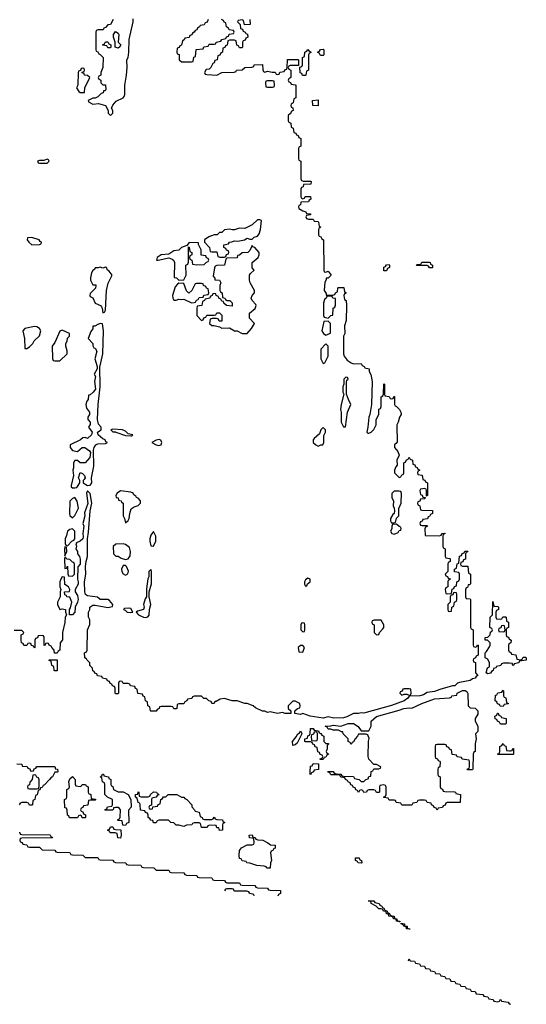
# Model space of a CAD drawing. Header units: inches. Extents: x 2710028 to 2964570, y 496606 to 722708.
# Tile 110 of 228: x 2816133 to 2820134, y 659134 to 666908. Entities that reach past the tile are written whole.
import ezdxf

# ---------------------------------------------------------------- set-up
doc = ezdxf.new("R2010")
doc.units = ezdxf.units.IN
doc.header["$MEASUREMENT"] = 0
for name, color, linetype in [('C8615', 7, 'Continuous'), ('C8616', 7, 'Continuous'), ('C8625', 7, 'Continuous'), ('C8626', 7, 'Continuous')]:
    doc.layers.add(name, color=color, linetype=linetype)

msp = doc.modelspace()

# ---------------------------------------------------------------- linework, layer by layer
at = {"layer": 'C8615', "color": 6}
for p, q in [((2817986, 659990), (2817982.7, 660000)), ((2818177, 660000), (2818171.5, 659988.5))]:
    msp.add_line(p, q, dxfattribs=at)
for points in [[(2819130, 659786), (2819108, 659790), (2819106, 659806), (2819086, 659810), (2819082, 659822), (2819068.4, 659828.4), (2819048, 659830), (2819046, 659846), (2819030, 659848), (2819026, 659866), (2819006, 659870), (2819002, 659882), (2818988, 659888), (2818970, 659888.7), (2818949, 659909), (2818910, 659929), (2818907.3, 659947.3), (2818886, 659950), (2818930, 659950.2), (2818938, 659938), (2818971, 659930), (2818976.9, 659916.9), (2818994, 659910), (2818998, 659898), (2819010, 659894), (2819018, 659878), (2819034, 659870), (2819038, 659858), (2819054, 659850), (2819058, 659838), (2819071.6, 659831.6), (2819090, 659831), (2819092.7, 659812.7), (2819112, 659810), (2819114, 659794), (2819134, 659790), (2819134, 659786)], [(2819210, 659726), (2819188, 659730), (2819186, 659746), (2819166, 659750), (2819162, 659762), (2819146, 659770), (2819146, 659774), (2819171.3, 659770), (2819172.7, 659752.7), (2819192, 659750), (2819194, 659734), (2819214, 659730), (2819214, 659726)]]:
    msp.add_lwpolyline(points, close=True, dxfattribs=at)
msp.add_lwpolyline([(2819204, 659476), (2819210, 659494), (2819218, 659478), (2819250, 659474), (2819258, 659458), (2819290, 659454), (2819298, 659438), (2819330, 659434), (2819338, 659418), (2819370, 659414), (2819378, 659398), (2819410, 659394), (2819418, 659378), (2819450, 659374), (2819458, 659358), (2819490, 659354), (2819498, 659338), (2819530, 659334), (2819538, 659318), (2819570, 659314), (2819578, 659298), (2819610, 659294), (2819618, 659278), (2819650, 659274), (2819658, 659258), (2819690, 659254), (2819698, 659238), (2819730, 659234), (2819738, 659218), (2819791.6, 659211.6), (2819798, 659198), (2819830, 659194), (2819838, 659178), (2819872.7, 659172.7), (2819878, 659158), (2819910, 659154), (2819922, 659158), (2819930, 659174), (2819938, 659158), (2819991.6, 659151.6), (2819998, 659138), (2820000, 659137.3)], dxfattribs=at)
at = {"layer": 'C8616', "color": 6}
for points in [[(2817952, 666910), (2817954, 666870), (2817907.3, 666867.3), (2817902, 666902), (2817890, 666906), (2817858, 666902), (2817854, 666890), (2817874, 666870), (2817878, 666838), (2817892.7, 666832.7), (2817898, 666818), (2817914, 666810), (2817918, 666798), (2817932.7, 666792.7), (2817934, 666770), (2817918, 666762), (2817912.7, 666747.3), (2817898, 666742), (2817894, 666730), (2817894, 666690), (2817890, 666686), (2817870, 666686), (2817862, 666702), (2817847.3, 666707.3), (2817842, 666742), (2817830, 666746), (2817790, 666746), (2817778, 666742), (2817772.7, 666707.3), (2817758, 666702), (2817752.7, 666687.3), (2817738, 666682), (2817734, 666650), (2817718, 666642), (2817712.7, 666627.3), (2817698, 666622), (2817692, 666590), (2817674, 666586), (2817670, 666566), (2817658, 666562), (2817642, 666530), (2817630, 666518), (2817605.4, 666514.6), (2817594, 666490), (2817598, 666478), (2817610, 666474), (2817690, 666471), (2817729.5, 666490.5), (2817827.3, 666492.7), (2817842, 666498), (2817846, 666510), (2817890, 666512), (2817911, 666531), (2817967.3, 666532.7), (2817982, 666538), (2817986, 666550), (2818050, 666554), (2818052.7, 666512.7), (2818058, 666498), (2818070, 666494), (2818090, 666502), (2818126, 666494), (2818150, 666494), (2818158, 666478), (2818170, 666474), (2818182, 666478), (2818187.3, 666492.7), (2818222, 666498), (2818227.3, 666512.7), (2818242, 666518), (2818246, 666530), (2818247.3, 666592.7), (2818330, 666594), (2818334, 666590), (2818334, 666546), (2818270, 666546), (2818258, 666542), (2818254, 666530), (2818258, 666518), (2818274, 666510), (2818274, 666450), (2818258, 666442), (2818254, 666430), (2818258, 666418), (2818272.7, 666412.7), (2818278, 666398), (2818310, 666394), (2818314, 666390), (2818314, 666290), (2818298, 666282), (2818294, 666250), (2818278, 666242), (2818274, 666230), (2818278, 666218), (2818291.6, 666211.6), (2818292, 666190), (2818278, 666182), (2818274, 666170), (2818254, 666150), (2818254, 666110), (2818258, 666098), (2818274, 666090), (2818278, 666058), (2818294, 666050), (2818298, 666018), (2818312.7, 666012.7), (2818318, 665998), (2818332.7, 665992.7), (2818338, 665978), (2818354, 665970), (2818354, 665910), (2818338, 665902), (2818334, 665890), (2818334, 665810), (2818338, 665798), (2818354, 665790), (2818354, 665650), (2818358, 665638), (2818372.7, 665632.7), (2818430, 665634), (2818434, 665630), (2818431.6, 665608.4), (2818374, 665606), (2818371.6, 665588.4), (2818358, 665582), (2818354, 665570), (2818354, 665510), (2818358, 665498), (2818370, 665494), (2818382, 665498), (2818388, 665512), (2818430, 665512), (2818432, 665490), (2818418, 665482), (2818414, 665470), (2818354, 665466), (2818350, 665446), (2818338, 665442), (2818334, 665430), (2818338, 665418), (2818370, 665398), (2818392, 665392), (2818398, 665378), (2818430, 665374), (2818430, 665368), (2818398, 665362), (2818394, 665350), (2818398, 665338), (2818412.7, 665332.7), (2818450, 665332), (2818458, 665318), (2818490, 665314), (2818494, 665310), (2818498, 665278), (2818512, 665270), (2818498, 665262), (2818494, 665250), (2818494, 665210), (2818498, 665198), (2818512.7, 665192.7), (2818518, 665178), (2818532, 665170), (2818534, 664930), (2818538, 664918), (2818550, 664914), (2818570, 664922), (2818594, 664890), (2818570, 664868), (2818554, 664866), (2818554, 664854), (2818543.6, 664836.4), (2818538, 664770), (2818554, 664746), (2818554, 664734), (2818607.3, 664732.7), (2818622, 664738), (2818628, 664752), (2818642, 664758), (2818646, 664790), (2818650, 664794), (2818692.7, 664792.7), (2818698, 664758), (2818711.6, 664751.6), (2818710, 664746), (2818698, 664742), (2818694, 664730), (2818698, 664698), (2818711.1, 664691.1), (2818714, 664650), (2818711.6, 664531.6), (2818698, 664490), (2818702, 664430), (2818691.3, 664408.7), (2818691, 664270), (2818696, 664250), (2818719.1, 664219.1), (2818750, 664198), (2818770, 664191), (2818830, 664194), (2818838, 664178), (2818854, 664170), (2818858, 664158), (2818894, 664150), (2818892, 664130), (2818907.1, 664107.1), (2818917.3, 664050), (2818910.7, 663869.3), (2818898.8, 663790), (2818891, 663770), (2818882.8, 663690), (2818874, 663650), (2818882, 663642), (2818890, 663642), (2818910, 663652), (2818928.9, 663671.1), (2818948, 663710), (2818949.1, 663750.9), (2818968.4, 663791.6), (2818969.1, 663830.9), (2818970, 663834), (2818982, 663838), (2818987.3, 663852.7), (2818988.7, 663930), (2819002, 663938), (2819006, 663950), (2819010, 664034), (2819014, 664030), (2819014, 663950), (2819018, 663938), (2819050, 663934), (2819058, 663918), (2819070, 663914), (2819082, 663918), (2819087.3, 663932.7), (2819092.7, 663932.7), (2819094, 663870), (2819098, 663858), (2819110, 663854), (2819131.3, 663830), (2819142, 663810), (2819144.7, 663790), (2819131.3, 663770), (2819122, 663730), (2819112, 663710), (2819114, 663570), (2819094, 663550), (2819092, 663530), (2819119.8, 663499.8), (2819131, 663469), (2819112, 663430), (2819114, 663390), (2819103.6, 663376.4), (2819094, 663350), (2819094, 663330), (2819130, 663294), (2819142, 663298), (2819150, 663314), (2819162, 663318), (2819166, 663330), (2819166, 663410), (2819182, 663418), (2819186, 663430), (2819202, 663438), (2819210, 663454), (2819218, 663438), (2819234, 663430), (2819238, 663398), (2819252.7, 663392.7), (2819258, 663378), (2819272.7, 663372.7), (2819278, 663358), (2819294, 663350), (2819278, 663342), (2819274, 663330), (2819278, 663318), (2819312.7, 663312.7), (2819318, 663278), (2819332.7, 663272.7), (2819338, 663258), (2819354, 663250), (2819354, 663150), (2819346, 663146), (2819346, 663190), (2819342, 663202), (2819330, 663206), (2819298, 663202), (2819294, 663190), (2819298, 663158), (2819312.7, 663152.7), (2819318, 663138), (2819334, 663134), (2819334, 663130), (2819330, 663126), (2819298, 663122), (2819292.7, 663107.3), (2819278, 663102), (2819274, 663090), (2819278, 663078), (2819294, 663070), (2819298, 663038), (2819310, 663034), (2819392, 663032), (2819394, 663010), (2819378, 663002), (2819370, 662986), (2819358, 662982), (2819352.7, 662967.3), (2819318, 662962), (2819312.7, 662947.3), (2819298, 662942), (2819294, 662930), (2819298, 662918), (2819310, 662914), (2819350, 662914), (2819354, 662910), (2819338, 662902), (2819332.7, 662887.3), (2819334, 662834), (2819447.3, 662832.7), (2819462, 662838), (2819470, 662852), (2819490, 662854), (2819494, 662850), (2819478, 662842), (2819474, 662830), (2819474, 662750), (2819478, 662738), (2819494, 662730), (2819494, 662670), (2819498, 662658), (2819530, 662654), (2819534, 662650), (2819534, 662630), (2819518, 662622), (2819514, 662610), (2819514, 662550), (2819494, 662530), (2819498, 662518), (2819512.7, 662512.7), (2819518, 662498), (2819532, 662492), (2819530, 662486), (2819518, 662482), (2819514, 662470), (2819514, 662430), (2819498, 662422), (2819494, 662410), (2819498, 662378), (2819510, 662374), (2819542, 662378), (2819547.3, 662412.7), (2819562, 662418), (2819567.3, 662432.7), (2819582, 662438), (2819586, 662470), (2819602, 662478), (2819606, 662490), (2819606, 662530), (2819602, 662542), (2819567.3, 662547.3), (2819566, 662570), (2819582, 662578), (2819587.3, 662612.7), (2819602, 662618), (2819607.3, 662672.7), (2819622, 662678), (2819627.3, 662692.7), (2819642, 662698), (2819647.3, 662712.7), (2819671.6, 662711.6), (2819670, 662706), (2819658, 662702), (2819654, 662690), (2819652.7, 662647.3), (2819638, 662642), (2819632.7, 662627.3), (2819618, 662622), (2819614, 662610), (2819618, 662598), (2819630, 662594), (2819672.7, 662592.7), (2819678, 662538), (2819694, 662530), (2819692.7, 662452.7), (2819686, 662446), (2819674, 662446), (2819670, 662426), (2819658, 662422), (2819652.7, 662407.3), (2819654, 662350), (2819658, 662338), (2819690, 662334), (2819692, 662330), (2819694, 662110), (2819698, 662098), (2819714, 662090), (2819714, 661970), (2819718, 661958), (2819730, 661954), (2819742, 661958), (2819747.3, 661972.7), (2819754, 661970), (2819754, 661890), (2819738, 661882), (2819734, 661870), (2819718, 661862), (2819714, 661850), (2819718, 661838), (2819731.6, 661831.6), (2819734, 661750), (2819750.8, 661730), (2819738, 661722), (2819731.3, 661710), (2819710, 661704), (2819690.5, 661689.5), (2819605.4, 661674.6), (2819590, 661668.7), (2819570, 661649.2), (2819550, 661649), (2819450, 661619.3), (2819410, 661602.7), (2819350, 661595.3), (2819322, 661578), (2819294, 661570), (2819210, 661568), (2819198, 661550), (2819170, 661529), (2819070, 661493.2), (2818870, 661437.2), (2818850, 661433.2), (2818830, 661436), (2818809.3, 661429.3), (2818770, 661429.2), (2818717.5, 661402.5), (2818690, 661395.1), (2818612.9, 661392.9), (2818570, 661404), (2818530, 661393.2), (2818426, 661410), (2818370, 661428.7), (2818350, 661422), (2818306, 661430), (2818306, 661450), (2818326, 661470), (2818346, 661474), (2818348, 661490), (2818346, 661510), (2818310, 661528), (2818290, 661528), (2818254, 661490), (2818254, 661470), (2818274, 661450), (2818274, 661430), (2818230, 661429), (2818210, 661438), (2818170, 661429.3), (2818110, 661442), (2818090, 661438), (2818070, 661448), (2818050, 661448), (2817994.6, 661474.6), (2817978, 661490), (2817930, 661509), (2817910, 661509.2), (2817850, 661529.2), (2817810, 661529.3), (2817750, 661549.2), (2817716, 661544), (2817686, 661526), (2817674, 661526), (2817670, 661508.7), (2817650, 661508.7), (2817646, 661526), (2817626, 661530), (2817607.3, 661547.3), (2817588.4, 661548.4), (2817570, 661566), (2817510, 661566), (2817498, 661562), (2817492.7, 661547.3), (2817458, 661542), (2817454, 661530), (2817438, 661522), (2817430, 661506), (2817390, 661506), (2817378, 661502), (2817374, 661470), (2817370, 661466), (2817350, 661466), (2817342, 661482), (2817330, 661486), (2817250, 661486), (2817238, 661482), (2817234, 661470), (2817218, 661462), (2817210, 661448), (2817170, 661448), (2817166, 661450), (2817162, 661482), (2817146, 661490), (2817142, 661522), (2817128, 661530), (2817122, 661562), (2817108, 661568), (2817102, 661582), (2817067.3, 661587.3), (2817062, 661622), (2817047.3, 661627.3), (2817042, 661642), (2817008.4, 661648.4), (2817002, 661662), (2816990, 661666), (2816950, 661666), (2816942, 661682), (2816930, 661686), (2816918, 661682), (2816914, 661670), (2816914, 661590), (2816910, 661586), (2816890, 661586), (2816886, 661590), (2816886, 661630), (2816882, 661642), (2816867.3, 661647.3), (2816862, 661662), (2816847.3, 661667.3), (2816842, 661682), (2816827.3, 661687.3), (2816822, 661702), (2816788.4, 661708.4), (2816782, 661722), (2816747.3, 661727.3), (2816742, 661742), (2816727.3, 661747.3), (2816722, 661762), (2816710, 661766), (2816707.3, 661787.3), (2816688, 661810), (2816686, 661830), (2816666, 661850), (2816662, 661862), (2816648, 661870), (2816646, 661910), (2816662, 661918), (2816666, 661930), (2816668.7, 662090), (2816687.3, 662132.7), (2816688, 662170), (2816678, 662190), (2816678, 662230), (2816686, 662250), (2816686, 662270), (2816710, 662284.7), (2816730, 662284.7), (2816830, 662266), (2816866, 662274), (2816868, 662290), (2816842, 662322), (2816830, 662328.7), (2816770, 662329), (2816748.7, 662348.7), (2816670, 662359.3), (2816654, 662370), (2816646.6, 662390), (2816645.2, 662470), (2816655.3, 662530), (2816652.7, 662590), (2816657.2, 662630), (2816669.4, 662670.6), (2816668.7, 662810), (2816677.5, 662862.5), (2816688.9, 663031.1), (2816704, 663090), (2816690, 663166), (2816670, 663188), (2816661, 663170), (2816671.3, 663088.7), (2816646.4, 663013.6), (2816646.8, 662990), (2816630.8, 662930), (2816638.8, 662910), (2816631.3, 662850), (2816635.3, 662824.7), (2816630.8, 662809.2), (2816611.3, 662790), (2816582, 662778), (2816578, 662770), (2816581, 662750), (2816576, 662730), (2816590.7, 662710), (2816591, 662690), (2816604.7, 662670), (2816611.1, 662648.9), (2816611.3, 662610), (2816592.7, 662587.3), (2816590.9, 662490.9), (2816596, 662470), (2816594.8, 662450), (2816571.3, 662410), (2816571.3, 662390), (2816590, 662362), (2816595.5, 662330), (2816590.6, 662310), (2816570.7, 662270), (2816570, 662228.7), (2816550, 662209), (2816526, 662210), (2816526, 662250), (2816535.5, 662264.5), (2816544, 662310), (2816530, 662348), (2816506, 662350), (2816502, 662362), (2816490, 662366), (2816488, 662390), (2816526, 662394), (2816528, 662410), (2816518, 662430), (2816489, 662449), (2816486, 662506), (2816470, 662508), (2816458, 662490), (2816451.6, 662468.4), (2816451.3, 662430), (2816458, 662410), (2816452, 662390), (2816452, 662350), (2816431.3, 662310), (2816431.3, 662290), (2816450, 662252), (2816470, 662256), (2816494, 662250), (2816494, 662230), (2816502, 662210), (2816491.3, 662190), (2816490.9, 662149.1), (2816472, 662070), (2816471.3, 662011.3), (2816452, 661988), (2816451.1, 661928.9), (2816438, 661922), (2816430, 661906), (2816407.3, 661907.3), (2816406, 661930), (2816386, 661950), (2816382, 661962), (2816366, 661970), (2816362, 661982), (2816350, 661986), (2816338, 661982), (2816334, 661970), (2816327.3, 661967.3), (2816326, 662030), (2816322, 662042), (2816310, 662046), (2816278, 662042), (2816272.7, 662027.3), (2816258, 662022), (2816254, 662010), (2816254, 661950), (2816250, 661946), (2816242, 661962), (2816227.3, 661967.3), (2816222, 661982), (2816210, 661986), (2816198, 661982), (2816190, 661966), (2816167.3, 661967.3), (2816162, 661982), (2816148.4, 661988.4), (2816146, 662010), (2816146, 662050), (2816162, 662058), (2816166, 662070), (2816150, 662086), (2816090, 662086)], [(2816871.3, 666910), (2816850.9, 666869.1), (2816830, 666868), (2816810, 666846), (2816798, 666842), (2816792.7, 666827.3), (2816752.7, 666827.3), (2816738, 666822), (2816734, 666810), (2816734, 666670), (2816738, 666658), (2816750, 666654), (2816758, 666638), (2816770, 666634), (2816792, 666610), (2816791, 666529), (2816774, 666490), (2816774, 666470), (2816758, 666462), (2816754, 666450), (2816758, 666438), (2816774, 666430), (2816774, 666410), (2816790, 666394), (2816810, 666394), (2816812.7, 666352.7), (2816806, 666346), (2816794, 666346), (2816792, 666330), (2816776, 666324), (2816750, 666298), (2816730, 666288), (2816710, 666288), (2816674, 666270), (2816678, 666258), (2816710, 666242), (2816755.3, 666244.7), (2816810.6, 666230.6), (2816832, 666192), (2816832, 666170), (2816850, 666152), (2816868, 666170), (2816868, 666190), (2816858, 666210), (2816870, 666232), (2816896.4, 666263.6), (2816949.3, 666290.7), (2816959, 666301), (2816964, 666316), (2816963.7, 666390), (2816977.2, 666470), (2816980.9, 666530), (2816979, 666590), (2816989, 666610), (2816995.3, 666650), (2816999, 666750), (2817029, 666890), (2817030, 666914)], [(2817622, 666910), (2817612.7, 666887.3), (2817598, 666882), (2817590, 666868), (2817558, 666862), (2817554, 666850), (2817538, 666842), (2817532.7, 666827.3), (2817518, 666822), (2817512, 666808), (2817498, 666802), (2817492.7, 666787.3), (2817478, 666782), (2817472.7, 666767.3), (2817438, 666762), (2817432, 666748), (2817418, 666742), (2817410, 666706), (2817398, 666702), (2817392, 666688), (2817378, 666682), (2817374, 666650), (2817378, 666638), (2817391.6, 666631.6), (2817394, 666590), (2817410, 666574), (2817490, 666574), (2817502, 666578), (2817507.3, 666612.7), (2817522, 666618), (2817527.3, 666672.7), (2817582, 666678), (2817587.3, 666692.7), (2817622, 666698), (2817630, 666714), (2817670, 666714), (2817682, 666718), (2817686, 666730), (2817722, 666738), (2817728.4, 666751.6), (2817762, 666758), (2817767.3, 666772.7), (2817782, 666778), (2817787.3, 666792.7), (2817822, 666798), (2817826, 666810), (2817822, 666822), (2817787.3, 666827.3), (2817782, 666842), (2817766, 666850), (2817762, 666882), (2817747.3, 666887.3), (2817742, 666902), (2817726, 666910)], [(2820000, 661826.5), (2819952.7, 661827.3), (2819938, 661822), (2819934, 661810), (2819898, 661802), (2819894, 661790), (2819874, 661786), (2819872, 661770), (2819858, 661762), (2819850, 661748.7), (2819830, 661742), (2819818, 661750), (2819828.7, 661790), (2819842, 661798), (2819842, 661830), (2819830, 661858), (2819808, 661870), (2819808.7, 661910), (2819820.4, 661919.6), (2819843.1, 661956.9), (2819848.7, 661970), (2819848, 661988), (2819828, 662008), (2819808, 662010), (2819808, 662030), (2819830, 662032), (2819848, 662050), (2819850, 662074), (2819862, 662078), (2819866, 662090), (2819862, 662102), (2819846, 662110), (2819849, 662191), (2819866, 662210), (2819870, 662314), (2819878, 662278), (2819910, 662274), (2819914, 662270), (2819914, 662250), (2819898, 662242), (2819894, 662230), (2819894, 662190), (2819898, 662178), (2819930, 662174), (2819942, 662178), (2819947.3, 662192.7), (2819970, 662194), (2819974, 662190), (2819978, 662158), (2819994, 662150), (2819994, 662110), (2819978, 662102), (2819974, 662090), (2819974, 662050), (2819978, 662038), (2819992.7, 662032.7), (2819998, 662018), (2820000, 662017)], [(2820000, 661982.9), (2819998, 661982), (2819994, 661970), (2819994, 661930), (2819998, 661918), (2820000, 661917.1)], [(2820000, 661106), (2819910, 661106), (2819908, 661112), (2819922, 661118), (2819926, 661130), (2819926, 661170), (2819942, 661178), (2819950, 661192), (2819958, 661178), (2819972.7, 661172.7), (2819978, 661138), (2820000, 661135.2)], [(2816110, 661031.3), (2816150, 661031), (2816154, 661014), (2816191.6, 661011.6), (2816198, 660998), (2816212.7, 660992.7), (2816218, 660978), (2816230, 660974), (2816242, 660978), (2816247.3, 660992.7), (2816262, 660998), (2816270, 661012), (2816408.9, 661011.1), (2816414, 661006), (2816414, 660994), (2816432, 660990), (2816434, 660970), (2816430, 660966), (2816410, 660966), (2816392, 660930), (2816378, 660922), (2816370, 660908), (2816330, 660866), (2816318, 660862), (2816310, 660846), (2816298, 660842), (2816292.7, 660827.3), (2816278, 660822), (2816271.6, 660788.4), (2816258, 660782), (2816254, 660750), (2816238, 660742), (2816234, 660710), (2816230, 660706), (2816210, 660706), (2816202, 660722), (2816190, 660726), (2816150, 660726), (2816138, 660722), (2816130, 660708)], [(2816128.9, 660491.1), (2816134, 660490), (2816138, 660478), (2816150, 660474), (2816370.9, 660470.9), (2816374, 660470), (2816378, 660458), (2816390, 660454), (2816392.7, 660447.3), (2816150, 660446), (2816138, 660442), (2816134, 660430), (2816138, 660418), (2816152.7, 660412.7), (2816158, 660398), (2816190, 660394), (2816198, 660378), (2816210, 660374), (2816290, 660374), (2816310, 660354), (2816410, 660352), (2816418, 660338), (2816430, 660334), (2816530, 660332), (2816538, 660318), (2816550, 660314), (2816631.6, 660311.6), (2816650, 660294), (2816750, 660292), (2816758, 660278), (2816770, 660274), (2816870, 660272), (2816878, 660258), (2816890, 660254), (2816971.6, 660251.6), (2816978, 660238), (2816990, 660234), (2817090, 660232), (2817098, 660218), (2817110, 660214), (2817191.6, 660211.6), (2817210, 660194), (2817310, 660192), (2817318, 660178), (2817330, 660174), (2817430, 660172), (2817438, 660158), (2817450, 660154), (2817531.6, 660151.6), (2817538, 660138), (2817550, 660134), (2817650, 660132), (2817658, 660118), (2817670, 660114), (2817751.6, 660111.6), (2817758, 660098), (2817770, 660094), (2817870, 660092), (2817878, 660078), (2817890, 660074), (2817990, 660072), (2817998, 660058), (2818010, 660054), (2818090, 660052), (2818098, 660038), (2818110, 660034), (2818191.6, 660031.6), (2818194, 660010), (2818178, 660002), (2818177, 660000)], [(2817982.7, 660000), (2817982, 660002), (2817950, 660008), (2817942, 660022), (2817927.3, 660027.3), (2817832.7, 660027.3), (2817826, 660030), (2817822, 660042), (2817810, 660046), (2817770, 660046), (2817758, 660042), (2817751, 660029)]]:
    msp.add_lwpolyline(points, dxfattribs=at)
for points in [[(2816910, 666684), (2816886, 666690), (2816888, 666730), (2816875.3, 666770), (2816875.3, 666790), (2816890, 666814), (2816910, 666802), (2816916, 666790), (2816911.3, 666730), (2816930.8, 666710), (2816922, 666690)], [(2816830, 666686), (2816822, 666702), (2816790, 666706), (2816786, 666710), (2816802, 666718), (2816810, 666734), (2816830, 666734), (2816838, 666718), (2816854, 666710), (2816854, 666690), (2816850, 666686)], [(2818390, 666466), (2818367.3, 666467.3), (2818362, 666482), (2818347.3, 666487.3), (2818346, 666534), (2818362, 666538), (2818366, 666550), (2818366, 666610), (2818382, 666618), (2818386, 666650), (2818402, 666658), (2818410, 666672), (2818418, 666658), (2818434, 666650), (2818418, 666642), (2818414, 666630), (2818414, 666510), (2818398, 666502), (2818394, 666470)], [(2818510, 666626), (2818502, 666642), (2818486, 666650), (2818502, 666658), (2818510, 666672), (2818530, 666674), (2818534, 666670), (2818534, 666630), (2818530, 666626)], [(2816630, 666526), (2816618, 666522), (2816614, 666506), (2816598, 666502), (2816594, 666490), (2816592, 666390), (2816582, 666370), (2816599.6, 666339.6), (2816610, 666332), (2816630, 666332), (2816646, 666334), (2816648, 666370), (2816686, 666450), (2816668, 666468), (2816646, 666470), (2816642, 666482), (2816627.3, 666487.3), (2816626, 666494), (2816642, 666498), (2816646, 666510), (2816642, 666522)], [(2818130, 666426), (2818090, 666426), (2818078, 666422), (2818074, 666410), (2818078, 666378), (2818090, 666374), (2818130, 666374), (2818142, 666378), (2818146, 666390), (2818142, 666422)], [(2818490, 666228), (2818449.3, 666229.3), (2818446, 666270), (2818490, 666274)], [(2816350, 665806), (2816323.6, 665796.4), (2816290, 665795.3), (2816274, 665790), (2816278, 665778), (2816290, 665774), (2816350, 665774), (2816366, 665790), (2816362, 665802)], [(2818030, 665328), (2818010, 665328), (2817970, 665288), (2817910, 665258), (2817870, 665262), (2817828.4, 665248.4), (2817810, 665248), (2817790, 665254), (2817751.3, 665248.7), (2817730, 665228.7), (2817712, 665228), (2817694, 665210), (2817670, 665208.7), (2817627.1, 665192.9), (2817594, 665170), (2817594, 665150), (2817632, 665110), (2817638, 665078), (2817650, 665074), (2817690, 665074), (2817698, 665038), (2817712.7, 665032.7), (2817750, 665034), (2817762, 665038), (2817767.3, 665052.7), (2817782, 665058), (2817786, 665070), (2817782, 665082), (2817767.3, 665087.3), (2817762, 665102), (2817746, 665110), (2817746, 665130), (2817782, 665138), (2817790, 665152), (2817807.3, 665152.7), (2817830, 665162), (2817850, 665158), (2817870, 665161), (2817909.2, 665170.8), (2817930, 665182), (2817950, 665174), (2817970, 665174), (2817986, 665190), (2818010, 665198), (2818023.2, 665216.8), (2818035.3, 665250), (2818042, 665322)], [(2816230, 665188.7), (2816194, 665186), (2816192, 665170), (2816204.7, 665150), (2816230, 665131), (2816290, 665134), (2816302, 665138), (2816306, 665150), (2816295.3, 665155.3), (2816286, 665170)], [(2817472.7, 665147.3), (2817454, 665126), (2817410, 665108), (2817390.7, 665089.3), (2817350, 665082), (2817310, 665056), (2817250, 665052.3), (2817218, 665030), (2817214, 665010), (2817228, 665008), (2817310, 665028), (2817338, 665018), (2817348.5, 665008.5), (2817354.8, 664990), (2817352, 664872), (2817370.7, 664870.7), (2817390, 664852), (2817430, 664854), (2817448, 664890), (2817446, 664970), (2817462, 664978), (2817467.3, 664992.7), (2817466, 665114), (2817471.6, 665111.6), (2817478, 665078), (2817494, 665070), (2817494, 665050), (2817478, 665042), (2817474, 665030), (2817478, 665018), (2817494, 665010), (2817498, 664978), (2817532.7, 664972.7), (2817590, 664974), (2817607.3, 664992.7), (2817622, 664998), (2817626, 665010), (2817622, 665022), (2817607.3, 665027.3), (2817602, 665042), (2817567.3, 665047.3), (2817566, 665090), (2817546, 665134), (2817546, 665146)], [(2817970, 665126), (2817950, 665086), (2817934, 665070), (2817890, 665068), (2817870, 665048), (2817854, 665046), (2817850, 665028), (2817770, 665026), (2817762, 665018), (2817751.1, 664968.9), (2817690, 664966), (2817678, 664962), (2817672.7, 664947.3), (2817662, 664882), (2817674, 664866), (2817674, 664854), (2817710, 664851.3), (2817722, 664830), (2817714, 664810), (2817714, 664770), (2817718, 664758), (2817731.1, 664751.1), (2817734, 664714), (2817754, 664710), (2817758, 664698), (2817771.6, 664691.6), (2817792, 664690), (2817811, 664671), (2817810, 664646), (2817766, 664650), (2817746, 664670), (2817742, 664682), (2817730, 664686), (2817722, 664702), (2817706, 664710), (2817702, 664722), (2817686, 664730), (2817682, 664742), (2817670, 664746), (2817658, 664742), (2817654, 664730), (2817638, 664722), (2817634, 664710), (2817598, 664702), (2817594, 664690), (2817578, 664682), (2817572, 664650), (2817534, 664646), (2817532, 664630), (2817532.7, 664572.7), (2817570, 664534), (2817582, 664538), (2817587.3, 664552.7), (2817602, 664558), (2817610, 664574), (2817670, 664574), (2817682, 664578), (2817690, 664594), (2817710, 664594), (2817730, 664574), (2817730, 664528), (2817708.4, 664528.4), (2817702, 664542), (2817687.3, 664547.3), (2817652.7, 664547.3), (2817638, 664542), (2817632, 664510), (2817650, 664492), (2817670, 664492), (2817710, 664482), (2817730, 664471.3), (2817790, 664474), (2817830, 664452), (2817850, 664451.3), (2817890, 664431), (2817930, 664431), (2817964, 664470), (2817988, 664510), (2817948.7, 664550), (2817949.2, 664590), (2817992.9, 664627.1), (2818002, 664650), (2817999, 664659), (2817968.7, 664690), (2817962, 664710), (2817968.7, 664730), (2817988, 664750), (2817988.7, 664770), (2817954, 664830), (2817948.7, 664850), (2817948, 664890), (2817955.3, 664904.7), (2817986, 664930), (2817968.4, 664948.4), (2817969, 664990), (2818015.3, 665030), (2818025.2, 665050), (2818024, 665070), (2817990, 665108.7), (2817975.3, 665115.3)], [(2819010, 664926), (2819010, 664954), (2819022, 664958), (2819030, 664972), (2819050, 664974), (2819054, 664970), (2819054, 664950), (2819038, 664942), (2819030, 664926)], [(2819390, 664948), (2819368.4, 664948.4), (2819362, 664962), (2819350, 664966), (2819270, 664966), (2819266, 664970), (2819270, 664974), (2819302, 664978), (2819310, 664994), (2819367.3, 664992.7), (2819374, 664990), (2819378, 664978), (2819394, 664970), (2819394, 664950)], [(2816810, 664954), (2816790, 664946), (2816770, 664954), (2816752, 664948), (2816730, 664948), (2816723.5, 664936.5), (2816710, 664928), (2816701, 664910), (2816691.3, 664870), (2816691.3, 664850), (2816710, 664814), (2816734, 664814), (2816734, 664810), (2816730.8, 664789.2), (2816690, 664746), (2816686.8, 664730), (2816690, 664722), (2816710, 664712), (2816730.6, 664670.6), (2816770.4, 664650.4), (2816779.5, 664639.5), (2816784.9, 664630), (2816790, 664594), (2816802, 664598), (2816810, 664614), (2816819.3, 664770), (2816831.8, 664828.2), (2816864, 664890), (2816841.2, 664921.2), (2816828, 664930), (2816818, 664950)], [(2817390, 664828), (2817379.6, 664820.4), (2817361, 664799), (2817341, 664730), (2817342, 664710), (2817350, 664694), (2817370, 664692), (2817390, 664702), (2817410, 664698), (2817430, 664702), (2817490, 664672), (2817510, 664674), (2817522, 664678), (2817530, 664694), (2817542, 664698), (2817550, 664714), (2817582, 664718), (2817588.4, 664731.6), (2817622, 664738), (2817626, 664750), (2817622, 664782), (2817608, 664788), (2817602, 664802), (2817586, 664810), (2817582, 664822), (2817570, 664826), (2817530, 664826), (2817518, 664822), (2817494, 664770), (2817470, 664748.7), (2817450, 664766), (2817430, 664826)], [(2818590, 664726), (2818558, 664722), (2818554, 664710), (2818541, 664699), (2818531.3, 664670), (2818532, 664572), (2818538, 664558), (2818570, 664552), (2818590, 664572), (2818606, 664574), (2818608, 664630), (2818622, 664638), (2818627.3, 664652.7), (2818626, 664706), (2818606, 664710), (2818602, 664722)], [(2816770, 664508), (2816750, 664502), (2816728, 664488), (2816712, 664488), (2816710, 664466), (2816695.3, 664444.7), (2816674, 664390), (2816711, 664350), (2816711.6, 664331.6), (2816718, 664318), (2816730, 664314), (2816742, 664290), (2816726, 664230), (2816746, 664170), (2816744.7, 664150), (2816722, 664110), (2816731.3, 664090), (2816722.8, 664050), (2816731, 663990), (2816714, 663966), (2816690, 663946), (2816678, 663942), (2816674, 663910), (2816663.6, 663896.4), (2816656, 663870), (2816659.8, 663839.8), (2816684.7, 663810), (2816684.7, 663790), (2816671, 663770), (2816671, 663750), (2816690.4, 663730.4), (2816690.6, 663710.6), (2816678, 663690), (2816706.8, 663650), (2816700.7, 663630), (2816670, 663602), (2816650, 663608), (2816632.7, 663607.3), (2816614, 663590), (2816532, 663550), (2816532, 663530), (2816550, 663506), (2816590, 663498), (2816626, 663530), (2816648.9, 663531.1), (2816684.5, 663504.5), (2816692, 663490), (2816687.3, 663450), (2816651.3, 663410), (2816610, 663408), (2816590, 663428.7), (2816570, 663428), (2816558, 663410), (2816558, 663370), (2816552, 663350), (2816558, 663310), (2816538.8, 663230), (2816540.7, 663220.7), (2816551, 663211), (2816570, 663210.8), (2816584.7, 663215.3), (2816590, 663222), (2816608, 663250), (2816608, 663270), (2816598, 663290), (2816610, 663332), (2816630, 663324.7), (2816644.7, 663310), (2816651.3, 663290), (2816643.6, 663276.4), (2816634, 663270), (2816634, 663250), (2816670, 663231.3), (2816690, 663232), (2816698, 663242), (2816702, 663250), (2816701.2, 663290), (2816718.6, 663381.4), (2816717.2, 663510), (2816722.7, 663530), (2816734, 663550), (2816750, 663559.1), (2816810, 663562), (2816826, 663570), (2816814.6, 663574.6), (2816808, 663590), (2816790, 663597.2), (2816752.7, 663630), (2816748.7, 663650), (2816778, 663670), (2816777.2, 663690), (2816755.6, 663715.6), (2816746.6, 663750), (2816752.7, 663870), (2816769, 664010), (2816766, 664170), (2816770, 664174), (2816788.7, 664268.7), (2816796, 664450), (2816786, 664506)], [(2818570, 664528), (2818534, 664526), (2818518, 664450), (2818532, 664430), (2818550, 664418), (2818570, 664424.7), (2818587.3, 664432.7), (2818588, 664510)], [(2816250, 664484.5), (2816174, 664470), (2816158, 664450), (2816171, 664390), (2816172.7, 664312.7), (2816190, 664311.3), (2816210, 664324.7), (2816238, 664350), (2816248.7, 664371.3), (2816289, 664411), (2816301.2, 664450), (2816289.2, 664470), (2816270, 664482)], [(2816470, 664455.3), (2816450, 664448), (2816410, 664358), (2816391.1, 664328.9), (2816392.7, 664232.7), (2816398, 664218), (2816410, 664214), (2816450, 664214), (2816508, 664270), (2816508, 664292), (2816497.2, 664330), (2816499, 664350), (2816508.7, 664370), (2816510, 664394), (2816526, 664410), (2816526, 664430)], [(2818550, 664348), (2818512.7, 664307.3), (2818512, 664230), (2818530, 664194), (2818542, 664198), (2818568.4, 664251.6), (2818568, 664330)], [(2818710, 664086), (2818694, 664070), (2818694, 664030), (2818684.7, 664010), (2818686.4, 663966.4), (2818694, 663950), (2818671, 663870), (2818666, 663830), (2818670.8, 663810), (2818671.3, 663730), (2818690, 663692), (2818706, 663694), (2818722.7, 663810), (2818748.7, 663870), (2818728.7, 663910), (2818715.3, 663950), (2818714.6, 664045.4), (2818718, 664062), (2818726, 664070), (2818722, 664082)], [(2816870, 663675.3), (2816854, 663670), (2816870, 663654), (2816890, 663654), (2816892, 663650), (2816970, 663626), (2817010, 663622), (2817018, 663622), (2817026, 663630), (2816990, 663638), (2816970, 663658), (2816946, 663670)], [(2818530, 663688), (2818512, 663670), (2818502, 663638), (2818458, 663602), (2818451.3, 663590), (2818452, 663570), (2818472, 663550), (2818490, 663541), (2818512, 663552), (2818528, 663552), (2818535.3, 663570), (2818536.4, 663623.6), (2818548.7, 663650), (2818548.4, 663668.4)], [(2817234, 663594), (2817210, 663589), (2817178, 663570), (2817212, 663550), (2817230, 663544.9), (2817250, 663552), (2817255.1, 663570), (2817249, 663589)], [(2816930, 663188.7), (2816902, 663170), (2816892, 663150), (2816894, 663134), (2816910, 663132), (2816914, 663114), (2816934, 663110), (2816938, 663098), (2816951.6, 663091.6), (2816951.6, 662991.6), (2816962, 662970), (2816970, 662934), (2816990, 662954), (2816998, 662970), (2817002, 663010), (2817014, 663046), (2817038, 663062), (2817070, 663072), (2817088, 663090), (2817088, 663110), (2817068.9, 663128.9), (2817054.6, 663134.6), (2817050, 663146), (2817035.3, 663155.3), (2817028.4, 663168.4), (2817010, 663178)], [(2819130, 663186), (2819090, 663186), (2819072, 663168), (2819071.6, 663131.6), (2819084.7, 663110), (2819082, 663070), (2819091.6, 663051.6), (2819094, 663030), (2819091.3, 663008.7), (2819079.6, 663000.4), (2819062, 662970), (2819062, 662950), (2819070, 662934), (2819090, 662934), (2819102, 662938), (2819108.7, 662971.3), (2819128, 662990), (2819127.3, 663047.3), (2819146, 663090), (2819147.3, 663167.3), (2819142, 663182)], [(2816570, 663135.3), (2816550, 663128.7), (2816530, 663106), (2816526.4, 663006.4), (2816530, 662994), (2816550, 662974), (2816570, 662992), (2816599, 663050), (2816586.6, 663106.6)], [(2816550, 662888), (2816530, 662882), (2816511, 662869), (2816503.5, 662836.5), (2816491.3, 662810), (2816492.7, 662772.7), (2816498, 662758), (2816510, 662754), (2816546, 662790), (2816562, 662798), (2816568.7, 662810), (2816568.7, 662868.7)], [(2817190, 662866), (2817170, 662838), (2817160.7, 662810), (2817160.7, 662790), (2817170, 662754), (2817190, 662752), (2817209, 662790), (2817209.2, 662810), (2817208.7, 662830)], [(2819110, 662926), (2819078, 662922), (2819072, 662908), (2819071.1, 662888.9), (2819062, 662870), (2819071.6, 662851.6), (2819090, 662844.7), (2819122, 662858), (2819130, 662874), (2819142, 662878), (2819146, 662890), (2819142, 662902), (2819130, 662906)], [(2816490, 662746), (2816486, 662730), (2816490, 662674), (2816506, 662710), (2816502, 662742)], [(2816950, 662769), (2816892, 662768), (2816872.7, 662747.3), (2816874, 662690), (2816892, 662672), (2816910, 662671.3), (2816935.3, 662655.3), (2816970, 662644.7), (2816990, 662651.3), (2817006.3, 662673.7), (2817009.4, 662710), (2816999.5, 662739.5), (2816970, 662764)], [(2816490, 662666), (2816486.8, 662650), (2816490, 662574), (2816502, 662578), (2816510, 662594), (2816512.7, 662532.7), (2816518, 662518), (2816550, 662514), (2816566, 662530), (2816566, 662610), (2816562, 662622), (2816550, 662626), (2816530, 662646), (2816507.3, 662647.3)], [(2816970, 662598), (2816950, 662598), (2816938, 662570), (2816941, 662550), (2816950, 662532), (2816970, 662522), (2816988.4, 662531.6), (2816993.6, 662553.6), (2816978, 662590)], [(2817170, 662566), (2817154, 662550), (2817154, 662510), (2817146.4, 662493.6), (2817134, 662414), (2817134, 662350), (2817123.5, 662336.5), (2817111.6, 662291.6), (2817116, 662270), (2817111.3, 662250), (2817062.8, 662237.2), (2817052, 662230), (2817071.3, 662210), (2817110, 662190.7), (2817130, 662187.7), (2817146, 662194), (2817154.5, 662205.5), (2817159, 662250), (2817169.2, 662290), (2817155.3, 662350), (2817155.3, 662390), (2817173.6, 662453.6), (2817175.3, 662550)], [(2818410, 662498), (2818390, 662486), (2818382, 662470), (2818382, 662450), (2818390, 662434), (2818402, 662438), (2818407.3, 662452.7), (2818426, 662470), (2818426, 662490)], [(2819570, 662386), (2819558, 662382), (2819552.7, 662367.3), (2819538, 662362), (2819534, 662350), (2819534, 662310), (2819514, 662290), (2819514, 662250), (2819518, 662238), (2819530, 662234), (2819542, 662238), (2819546, 662270), (2819562, 662278), (2819566, 662310), (2819582, 662318), (2819586, 662330), (2819586, 662370), (2819582, 662382)], [(2816990, 662262), (2816962, 662258), (2816954, 662250), (2816966, 662246), (2816982, 662230), (2817010, 662227.3), (2817026, 662230), (2817010, 662258)], [(2818988, 662168), (2818932.7, 662167.3), (2818918, 662162), (2818914, 662150), (2818918, 662138), (2818932, 662130), (2818932, 662070), (2818950, 662052), (2818970, 662054), (2818975.3, 662070), (2819002, 662098), (2819008, 662110), (2819008, 662130)], [(2818370, 662146), (2818358, 662142), (2818354, 662130), (2818354, 662090), (2818370, 662074), (2818382, 662078), (2818386, 662090), (2818386, 662130), (2818382, 662142)], [(2819950, 662126), (2819938, 662122), (2819932.7, 662107.3), (2819918, 662102), (2819914, 662090), (2819918, 662078), (2819950, 662074), (2819962, 662078), (2819966, 662090), (2819962, 662122)], [(2818370, 661968), (2818350, 661968), (2818332, 661950), (2818338, 661918), (2818370, 661914), (2818382, 661950)], [(2816410, 661766), (2816406, 661770), (2816402, 661802), (2816386, 661810), (2816382, 661842), (2816367.3, 661847.3), (2816367.3, 661852.7), (2816430, 661854), (2816430, 661766)], [(2819210, 661626), (2819170, 661626), (2819158, 661622), (2819152.7, 661607.3), (2819138, 661602), (2819134, 661590), (2819150, 661574), (2819170, 661582), (2819190, 661582), (2819210, 661574), (2819222, 661578), (2819226, 661590), (2819222, 661622)], [(2819670, 660986), (2819666, 660990), (2819682, 660998), (2819686, 661010), (2819686, 661050), (2819682, 661062), (2819628.4, 661068.4), (2819622, 661082), (2819587.3, 661087.3), (2819582, 661102), (2819547.3, 661107.3), (2819542, 661142), (2819527.3, 661147.3), (2819522, 661162), (2819507.3, 661167.3), (2819502, 661182), (2819490, 661186), (2819430, 661186), (2819418, 661182), (2819414, 661170), (2819414, 661090), (2819418, 661078), (2819432.7, 661072.7), (2819438, 661058), (2819450, 661054), (2819452.7, 661047.3), (2819451.6, 661008.4), (2819438, 661002), (2819434, 660990), (2819434, 660950), (2819438, 660938), (2819454, 660930), (2819454, 660850), (2819458, 660838), (2819472.7, 660832.7), (2819478, 660818), (2819490, 660814), (2819567.3, 660812.7), (2819574, 660810), (2819578, 660798), (2819614, 660790), (2819612.7, 660727.3), (2819510, 660726), (2819498, 660722), (2819492.7, 660707.3), (2819478, 660702), (2819472.7, 660687.3), (2819438, 660682), (2819430, 660666), (2819422, 660682), (2819407.3, 660687.3), (2819402, 660702), (2819386, 660710), (2819382, 660722), (2819350, 660726), (2819342, 660742), (2819330, 660746), (2819290, 660746), (2819278, 660742), (2819270, 660726), (2819238, 660722), (2819230, 660706), (2819150, 660706), (2819142, 660722), (2819107.3, 660727.3), (2819102, 660742), (2819090, 660746), (2819050, 660746), (2819042, 660762), (2819010, 660766), (2819006, 660770), (2819022, 660778), (2819026, 660790), (2819026, 660850), (2819022, 660862), (2819010, 660866), (2818978, 660862), (2818974, 660850), (2818974, 660810), (2818970, 660806), (2818950, 660806), (2818942, 660822), (2818930, 660826), (2818890, 660826), (2818878, 660822), (2818871.6, 660808.4), (2818850, 660806), (2818842, 660822), (2818830, 660826), (2818818, 660822), (2818810, 660806), (2818802, 660822), (2818787.3, 660827.3), (2818782, 660842), (2818767.3, 660847.3), (2818762, 660862), (2818747.3, 660867.3), (2818742, 660882), (2818726, 660890), (2818722, 660902), (2818706, 660910), (2818702, 660922), (2818670, 660926), (2818662, 660942), (2818650, 660946), (2818590, 660946), (2818582, 660962), (2818570, 660966), (2818567.3, 660972.7), (2818610, 660972), (2818618, 660958), (2818632.7, 660952.7), (2818670, 660952), (2818678, 660938), (2818690, 660934), (2818770, 660932), (2818778, 660918), (2818814, 660910), (2818830, 660894), (2818850, 660894), (2818866, 660910), (2818886, 660914), (2818890, 660932), (2818906, 660934), (2818908.4, 660971.6), (2818922, 660978), (2818930, 660994), (2818970, 660994), (2818982, 660998), (2818986, 661010), (2818950, 661026), (2818930, 661026), (2818889.5, 661069.5), (2818886, 661090), (2818889, 661211), (2818893.6, 661233.6), (2818882, 661262), (2818867.3, 661267.3), (2818810, 661266), (2818802, 661250), (2818782, 661230), (2818770, 661206), (2818758, 661202), (2818750, 661186), (2818742, 661202), (2818728.4, 661208.4), (2818726, 661230), (2818688.7, 661268.7), (2818686, 661286), (2818674, 661286), (2818650, 661298), (2818610, 661298), (2818590, 661306), (2818570, 661306), (2818562, 661322), (2818546, 661330), (2818590, 661331.3), (2818610, 661338), (2818670, 661331), (2818726, 661350), (2818770, 661350.7), (2818806.8, 661326.8), (2818830, 661294), (2818890, 661292), (2818908.7, 661330), (2818908, 661370), (2818950, 661407.3), (2819130, 661456), (2819166, 661470), (2819210, 661476), (2819230, 661471.3), (2819308, 661510), (2819410, 661546.8), (2819527.3, 661552.7), (2819542, 661558), (2819546, 661570), (2819586, 661574), (2819588, 661590), (2819630, 661610.8), (2819650.7, 661610.7), (2819663.6, 661603.6), (2819671.6, 661588.4), (2819674, 661490), (2819690, 661474), (2819730, 661472), (2819750.6, 661450), (2819750, 661426), (2819731.3, 661390), (2819731.3, 661370), (2819750.5, 661330.5), (2819751.3, 661288.7), (2819734, 661270), (2819738, 661230), (2819731, 661190), (2819731.3, 661130), (2819718, 661122), (2819714, 661110), (2819712, 660990), (2819710, 660986)], [(2819950, 661486), (2819927.3, 661487.3), (2819922, 661502), (2819907.3, 661507.3), (2819902, 661522), (2819888, 661530), (2819890, 661574), (2819902, 661578), (2819910, 661594), (2819942, 661598), (2819950, 661614), (2819954, 661610), (2819954, 661570), (2819958, 661558), (2819972.7, 661552.7), (2819978, 661518), (2819994, 661510), (2819990, 661506), (2819958, 661502)], [(2819930, 661346), (2819922, 661362), (2819906, 661370), (2819902, 661382), (2819887.3, 661387.3), (2819886, 661410), (2819902, 661418), (2819907.3, 661432.7), (2819912.7, 661432.7), (2819918, 661418), (2819934, 661410), (2819938, 661398), (2819974, 661390), (2819974, 661350), (2819970, 661346)], [(2818550, 661194), (2818570, 661194), (2818574, 661190), (2818562, 661178), (2818562, 661150), (2818554, 661130), (2818558, 661118), (2818570, 661114), (2818571.6, 661108.4), (2818558, 661102), (2818550, 661086), (2818538, 661082), (2818530, 661066), (2818507.3, 661067.3), (2818507.3, 661072.7), (2818522, 661078), (2818526, 661090), (2818522, 661102), (2818507.3, 661107.3), (2818502, 661122), (2818487.3, 661127.3), (2818482, 661162), (2818467.3, 661167.3), (2818462, 661182), (2818448, 661188), (2818442, 661202), (2818430, 661206), (2818390, 661206), (2818386, 661210), (2818386, 661230), (2818406, 661234), (2818410, 661254), (2818422, 661258), (2818427.3, 661272.7), (2818430, 661312), (2818451.6, 661311.6), (2818458, 661298), (2818492.7, 661292.7), (2818498, 661278), (2818512.7, 661272.7), (2818518, 661258), (2818534, 661250), (2818534, 661210)], [(2818290, 661178), (2818287, 661210), (2818315.3, 661244.7), (2818328.7, 661270), (2818342, 661278), (2818350, 661294), (2818362, 661270), (2818325.4, 661194.6), (2818310, 661182)], [(2818470, 661286), (2818458, 661282), (2818452.7, 661267.3), (2818438, 661262), (2818434, 661250), (2818438, 661218), (2818470, 661214), (2818482, 661218), (2818486, 661230), (2818486, 661270), (2818482, 661282)], [(2818430, 660946), (2818426, 660950), (2818426, 660970), (2818430, 661014), (2818442, 661018), (2818450, 661034), (2818492.7, 661032.7), (2818492.7, 660987.3), (2818458, 660982), (2818454, 660970), (2818438, 660962)], [(2816250, 660946), (2816238, 660942), (2816232, 660910), (2816212.7, 660887.3), (2816212, 660868), (2816198, 660862), (2816194, 660850), (2816198, 660838), (2816210, 660834), (2816270, 660834), (2816282, 660838), (2816287.3, 660852.7), (2816287.3, 660907.3), (2816282, 660922), (2816270, 660926), (2816262, 660942)], [(2816610, 660854), (2816622, 660858), (2816626, 660870), (2816654, 660870), (2816658, 660858), (2816674, 660850), (2816674, 660810), (2816678, 660798), (2816694, 660790), (2816698, 660758), (2816730, 660754), (2816734, 660750), (2816730, 660746), (2816690, 660746), (2816678, 660742), (2816672.7, 660707.3), (2816638, 660702), (2816632.7, 660687.3), (2816618, 660682), (2816614, 660670), (2816618, 660658), (2816632.7, 660652.7), (2816638, 660638), (2816654, 660630), (2816654, 660610), (2816650, 660606), (2816627.3, 660607.3), (2816622, 660622), (2816610, 660626), (2816598, 660622), (2816590, 660606), (2816527.3, 660607.3), (2816522, 660622), (2816510, 660626), (2816507.3, 660667.3), (2816502, 660682), (2816490, 660686), (2816488, 660750), (2816502, 660758), (2816506, 660770), (2816506, 660830), (2816522, 660838), (2816526, 660850), (2816522, 660890), (2816530, 660914), (2816550, 660932), (2816571.3, 660910), (2816572.7, 660872.7), (2816578, 660858)], [(2816910, 660812), (2816950, 660812), (2816990, 660791.3), (2817011.6, 660751.6), (2817014, 660690), (2816992.7, 660667.3), (2816994, 660570), (2816978, 660562), (2816970, 660546), (2816947.3, 660547.3), (2816942, 660582), (2816910, 660586), (2816906, 660590), (2816922, 660598), (2816927.3, 660612.7), (2816928.4, 660668.4), (2816920.4, 660680.4), (2816910, 660688), (2816890, 660688), (2816874, 660686), (2816874, 660674), (2816867.3, 660667.3), (2816810, 660666), (2816806, 660670), (2816822, 660678), (2816828, 660692), (2816862, 660698), (2816866, 660710), (2816866, 660750), (2816826, 660770), (2816806, 660790), (2816806, 660870), (2816802, 660882), (2816788, 660890), (2816782, 660922), (2816768, 660930), (2816782, 660938), (2816786, 660950), (2816794, 660950), (2816798, 660938), (2816834, 660930), (2816838, 660918), (2816854, 660910), (2816854, 660870), (2816858, 660858), (2816870, 660854), (2816874, 660830)], [(2817170, 660674), (2817182, 660678), (2817186, 660694), (2817222, 660698), (2817228, 660712), (2817242, 660718), (2817248, 660752), (2817262, 660758), (2817268.4, 660771.6), (2817287.3, 660772.7), (2817306, 660790), (2817374, 660790), (2817410.7, 660770.7), (2817430, 660770.6), (2817438, 660758), (2817454, 660750), (2817492, 660710), (2817492.7, 660692.7), (2817514, 660670), (2817518, 660658), (2817550.7, 660650.7), (2817558, 660618), (2817574, 660610), (2817578, 660598), (2817592.7, 660592.7), (2817650, 660594), (2817662, 660598), (2817670, 660611), (2817678, 660598), (2817690, 660594), (2817734, 660590), (2817738, 660578), (2817754, 660570), (2817738, 660562), (2817734, 660550), (2817734, 660510), (2817730, 660508), (2817710, 660506), (2817706, 660526), (2817690, 660528), (2817686, 660546), (2817632.7, 660547.3), (2817618, 660542), (2817614, 660530), (2817570, 660528.7), (2817562, 660562), (2817550, 660566), (2817510, 660566), (2817498, 660562), (2817494, 660550), (2817451.6, 660548.4), (2817430, 660538), (2817390, 660548.7), (2817370, 660549), (2817350, 660568), (2817326, 660570), (2817307.3, 660587.3), (2817232.7, 660587.3), (2817218, 660582), (2817210, 660568), (2817190, 660566), (2817186, 660586), (2817170, 660588), (2817162, 660602), (2817148.7, 660610), (2817148, 660628), (2817142, 660642), (2817128, 660648), (2817122, 660662), (2817087.3, 660667.3), (2817086, 660710), (2817082, 660722), (2817068.4, 660728.4), (2817062, 660762), (2817048.4, 660768.4), (2817048.7, 660790), (2817066, 660794), (2817070, 660812), (2817074, 660810), (2817078, 660778), (2817092, 660772), (2817148, 660772), (2817162, 660778), (2817166, 660790), (2817190, 660812), (2817214, 660810), (2817218, 660798), (2817230, 660794), (2817232, 660788), (2817218, 660782), (2817211.6, 660768.4), (2817178, 660762), (2817174, 660750), (2817174, 660706), (2817158, 660702), (2817154, 660690), (2817158, 660678)], [(2816930, 660446), (2816908.9, 660448.9), (2816902, 660482), (2816887.3, 660487.3), (2816848.4, 660488.4), (2816842, 660502), (2816826, 660510), (2816842, 660518), (2816850, 660534), (2816870, 660534), (2816878, 660518), (2816890, 660514), (2816932.7, 660512.7), (2816934, 660470)], [(2818110, 660209.5), (2818088, 660210), (2818079, 660219), (2818064, 660224), (2818006, 660230), (2817950, 660249.2), (2817926, 660250), (2817922, 660262), (2817890, 660268), (2817882, 660282), (2817870, 660286), (2817866, 660310), (2817868, 660348), (2817886, 660370), (2817930, 660394), (2817970, 660394), (2817982, 660398), (2817986, 660410), (2817982, 660442), (2817947.3, 660447.3), (2817946, 660470), (2817970, 660471.3), (2817974, 660454), (2817994, 660450), (2817998, 660438), (2818012.7, 660432.7), (2818054, 660430), (2818094, 660410), (2818112.7, 660392.7), (2818152, 660390), (2818150, 660366), (2818138, 660362), (2818134, 660350), (2818118, 660342), (2818114, 660330), (2818122, 660270), (2818114, 660250)], [(2818830, 660248), (2818806, 660250), (2818802, 660262), (2818786, 660270), (2818786, 660290), (2818814, 660290), (2818818, 660278), (2818832, 660270), (2818834, 660250)]]:
    msp.add_lwpolyline(points, close=True, dxfattribs=at)
at = {"layer": 'C8625', "color": 6}
msp.add_line((2820000, 659137.3), (2820010, 659134), dxfattribs=at)
at = {"layer": 'C8626', "color": 6}
for points in [[(2820000, 662017), (2820014, 662010), (2820011.6, 661988.4), (2820000, 661982.9)], [(2820000, 661917.1), (2820012, 661912), (2820018, 661898), (2820052, 661892), (2820058, 661858), (2820090, 661854), (2820102, 661858), (2820110, 661874), (2820130, 661874), (2820134, 661870), (2820134, 661850), (2820078, 661842), (2820074, 661830), (2820038, 661822), (2820034, 661810), (2820030.6, 661809.4), (2820026, 661814), (2820026, 661826), (2820000, 661826.5)], [(2820000, 661135.2), (2820010, 661134), (2820022, 661138), (2820027.3, 661152.7), (2820032.7, 661152.7), (2820034, 661110), (2820030, 661106), (2820000, 661106)]]:
    msp.add_lwpolyline(points, dxfattribs=at)

doc.saveas('drawing.dxf')
